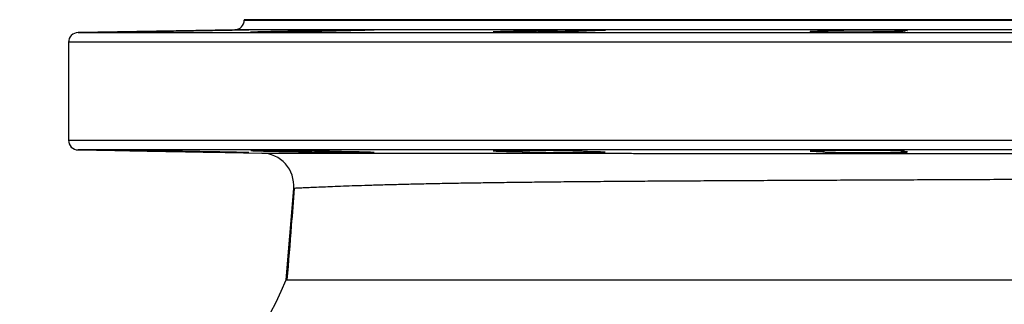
# Model space of a CAD drawing. Header units: millimetres. Extents: x 1566 to 6379, y 1263 to 6912.
# Tile 13 of 18: x 5169 to 5774, y 2678 to 2853. Entities that reach past the tile are written whole.
import ezdxf

# ---------------------------------------------------------------- set-up
doc = ezdxf.new("R2010")
doc.units = ezdxf.units.MM
doc.header["$LTSCALE"] = 2

msp = doc.modelspace()

# ---------------------------------------------------------------- linework, layer by layer
at = {"color": 7, "linetype": 'Continuous', "lineweight": 25}
for p, q in [((5307.28, 2852.7), (5307.28, 2852.48)), ((5789.28, 2852.7), (5307.28, 2852.7)), ((5301.38, 2846.48), (5205.17, 2844.8)), ((5339.91, 2845.84), (5339.91, 2845.28)), ((5477.83, 2845.84), (5477.83, 2845.07)), ((5663.16, 2845.84), (5663.16, 2845.15)), ((5710.86, 2845.47), (5710.86, 2845.84)), ((5199.28, 2838.8), (5199.28, 2778.6)), ((5205.17, 2772.6), (5318.06, 2770.63)), ((5339.91, 2772.12), (5339.91, 2771.56)), ((5477.83, 2772.32), (5477.83, 2771.56)), ((5663.16, 2772.25), (5663.16, 2771.56)), ((5710.86, 2771.56), (5710.86, 2771.93)), ((5332.94, 2692.7), (5337.65, 2748.96))]:
    msp.add_line(p, q, dxfattribs=at)
at = {"color": 8, "linetype": 'Continuous', "lineweight": 25}
for p, q in [((5307.28, 2852.48), (5789.28, 2852.48)), ((5205.17, 2844.8), (6373.38, 2844.8)), ((5789.28, 2846.48), (5301.38, 2846.48)), ((6379.28, 2838.8), (5199.28, 2838.8)), ((5199.28, 2778.6), (6379.28, 2778.6)), ((5789.28, 2772.6), (5205.17, 2772.6))]:
    msp.add_line(p, q, dxfattribs=at)
at = {"color": 7, "linetype": 'Continuous', "lineweight": 25, "flags": 128}
msp.add_lwpolyline([(5712.83, 2771.74), (5712.86, 2771.78), (5712.12, 2771.86), (5710.57, 2771.94), (5708.27, 2772.02), (5704.44, 2772.12), (5700.71, 2772.18), (5696.5, 2772.24), (5691.93, 2772.28), (5687.14, 2772.31), (5682.26, 2772.33), (5677.42, 2772.33), (5672.77, 2772.32), (5668.43, 2772.3), (5664.54, 2772.26), (5661.19, 2772.22), (5658.5, 2772.16), (5656.52, 2772.09), (5655.32, 2772.02), (5654.93, 2771.94), (5655.37, 2771.85), (5656.61, 2771.77), (5658.64, 2771.68), (5661.37, 2771.6), (5663.16, 2771.56), (5663.16, 2771.56)], dxfattribs=at)
at = {"color": 7, "linetype": 'Continuous', "lineweight": 25}
for centre, radius, start, end in [((5301.28, 2852.48), 6, 271, 0), ((5205.28, 2838.8), 6, 91, 180), ((5205.28, 2778.6), 6, 180, 269), ((5317.71, 2750.63), 20, 355.2177, 89), ((5049.28, 2812.7), 308, 292.93026, 337.07009)]:
    msp.add_arc(centre, radius, start, end, dxfattribs=at)
for points, knots in [([(5279.89, 2845.84), (5278.02, 2845.8), (5275.95, 2845.76), (5272.53, 2845.69), (5271.34, 2845.67), (5268.92, 2845.62), (5267.69, 2845.6), (5265.18, 2845.56), (5263.9, 2845.53), (5261.29, 2845.49), (5260, 2845.47), (5257.42, 2845.42), (5256.13, 2845.4), (5253.57, 2845.36), (5252.29, 2845.34), (5248.57, 2845.28), (5246.22, 2845.25), (5241.82, 2845.18), (5239.85, 2845.16), (5237.24, 2845.12), (5236.43, 2845.11), (5234.96, 2845.1), (5234.31, 2845.09), (5233.15, 2845.08), (5232.65, 2845.07), (5231.8, 2845.07), (5231.46, 2845.07), (5230.96, 2845.07), (5230.79, 2845.07), (5230.63, 2845.07), (5230.63, 2845.08), (5230.92, 2845.09), (5231.44, 2845.11), (5233.19, 2845.16), (5234.38, 2845.18), (5236.6, 2845.23), (5237.43, 2845.25), (5239.18, 2845.28), (5240.12, 2845.3), (5242.11, 2845.34), (5243.16, 2845.36), (5245.38, 2845.4), (5246.52, 2845.42), (5248.88, 2845.47), (5250.09, 2845.49), (5252.57, 2845.53), (5253.85, 2845.56), (5257.7, 2845.62), (5260.29, 2845.67), (5264.18, 2845.73), (5265.47, 2845.76), (5267.97, 2845.8), (5269.2, 2845.82), (5270.41, 2845.84)], [0, 0, 0, 0, 0.0625, 0.0625, 0.09375, 0.09375, 0.125, 0.125, 0.15625, 0.15625, 0.1875, 0.1875, 0.21875, 0.21875, 0.25, 0.25, 0.3125, 0.3125, 0.375, 0.375, 0.40625, 0.40625, 0.4375, 0.4375, 0.46875, 0.46875, 0.5, 0.5, 0.53125, 0.53125, 0.5625, 0.5625, 0.625, 0.625, 0.6875, 0.6875, 0.71875, 0.71875, 0.75, 0.75, 0.78125, 0.78125, 0.8125, 0.8125, 0.84375, 0.84375, 0.875, 0.875, 0.9375, 0.9375, 0.96875, 0.96875, 1, 1, 1, 1]), ([(5270.41, 2845.84), (5272.2, 2845.87), (5274.09, 2845.91), (5277.07, 2845.96), (5278.09, 2845.98), (5280.15, 2846.02), (5281.19, 2846.03), (5283.27, 2846.07), (5284.31, 2846.09), (5286.4, 2846.12), (5287.45, 2846.14), (5290.56, 2846.19), (5292.56, 2846.23), (5295.44, 2846.27), (5296.39, 2846.29), (5298.2, 2846.32), (5299.06, 2846.33), (5300.72, 2846.36), (5301.52, 2846.37), (5302.65, 2846.38), (5303.02, 2846.39), (5303.73, 2846.4), (5304.07, 2846.4), (5305.71, 2846.43), (5306.82, 2846.44), (5308.61, 2846.46), (5309.26, 2846.46), (5309.87, 2846.46), (5310.02, 2846.46), (5310.18, 2846.46), (5310.19, 2846.45), (5310.1, 2846.44), (5309.99, 2846.44), (5309.65, 2846.42), (5309.41, 2846.42), (5308.52, 2846.39), (5307.69, 2846.37), (5306.11, 2846.33), (5305.52, 2846.32), (5304.25, 2846.29), (5303.57, 2846.27), (5302.1, 2846.24), (5301.32, 2846.23), (5299.7, 2846.19), (5298.85, 2846.18), (5297.08, 2846.14), (5296.15, 2846.12), (5294.24, 2846.09), (5293.27, 2846.07), (5291.29, 2846.03), (5290.28, 2846.02), (5288.75, 2845.99), (5288.23, 2845.98), (5287.19, 2845.96), (5286.66, 2845.95), (5284.04, 2845.91), (5281.96, 2845.87), (5279.89, 2845.84)], [0, 0, 0, 0, 0.0625, 0.0625, 0.09375, 0.09375, 0.125, 0.125, 0.15625, 0.15625, 0.1875, 0.1875, 0.25, 0.25, 0.28125, 0.28125, 0.3125, 0.3125, 0.34375, 0.34375, 0.359375, 0.359375, 0.375, 0.375, 0.4375, 0.4375, 0.5, 0.5, 0.53125, 0.53125, 0.5625, 0.5625, 0.59375, 0.59375, 0.625, 0.625, 0.6875, 0.6875, 0.71875, 0.71875, 0.75, 0.75, 0.78125, 0.78125, 0.8125, 0.8125, 0.84375, 0.84375, 0.875, 0.875, 0.90625, 0.90625, 0.921875, 0.921875, 0.9375, 0.9375, 1, 1, 1, 1]), ([(5366.93, 2845.84), (5366.42, 2845.82), (5365.83, 2845.8), (5364.83, 2845.77), (5364.47, 2845.76), (5363.73, 2845.73), (5362.95, 2845.71), (5362.1, 2845.69), (5361.22, 2845.67), (5360.76, 2845.66), (5359.35, 2845.62), (5358.35, 2845.6), (5356.26, 2845.56), (5355.17, 2845.53), (5353.45, 2845.5), (5352.86, 2845.49), (5351.67, 2845.47), (5351.07, 2845.45), (5349.26, 2845.42), (5348.02, 2845.4), (5346.13, 2845.37), (5345.49, 2845.36), (5344.21, 2845.34), (5343.56, 2845.33), (5340.31, 2845.28), (5337.73, 2845.25), (5334.53, 2845.21), (5333.89, 2845.2), (5332.62, 2845.18), (5332, 2845.18), (5330.15, 2845.16), (5328.95, 2845.14), (5327.2, 2845.13), (5326.63, 2845.12), (5325.49, 2845.11), (5324.93, 2845.11), (5323.3, 2845.1), (5322.26, 2845.09), (5320.31, 2845.08), (5319.39, 2845.07), (5317.68, 2845.07), (5316.87, 2845.07), (5315.44, 2845.07), (5314.79, 2845.07), (5313.66, 2845.07), (5313.17, 2845.08), (5311.93, 2845.09), (5311.46, 2845.11), (5311.26, 2845.14), (5311.28, 2845.16), (5311.49, 2845.18), (5311.68, 2845.2), (5312.24, 2845.23), (5312.6, 2845.25), (5313.5, 2845.28), (5314.03, 2845.3), (5315.23, 2845.34), (5315.91, 2845.36), (5317.41, 2845.4), (5318.25, 2845.42), (5320.91, 2845.49), (5322.91, 2845.53), (5327.38, 2845.62), (5329.74, 2845.67), (5333.48, 2845.73), (5334.77, 2845.76), (5337.33, 2845.8), (5338.62, 2845.82), (5339.91, 2845.84)], [0, 0, 0, 0, 0.03125, 0.03125, 0.046875, 0.046875, 0.0625, 0.078125, 0.078125, 0.09375, 0.09375, 0.125, 0.125, 0.15625, 0.15625, 0.171875, 0.171875, 0.1875, 0.1875, 0.21875, 0.21875, 0.234375, 0.234375, 0.25, 0.25, 0.3125, 0.3125, 0.328125, 0.328125, 0.34375, 0.34375, 0.375, 0.375, 0.390625, 0.390625, 0.40625, 0.40625, 0.4375, 0.4375, 0.46875, 0.46875, 0.5, 0.5, 0.53125, 0.53125, 0.5625, 0.5625, 0.625, 0.625, 0.65625, 0.65625, 0.6875, 0.6875, 0.71875, 0.71875, 0.75, 0.75, 0.78125, 0.78125, 0.8125, 0.8125, 0.875, 0.875, 0.9375, 0.9375, 0.96875, 0.96875, 1, 1, 1, 1]), ([(5339.91, 2845.84), (5340.52, 2845.85), (5341.19, 2845.87), (5342.6, 2845.91), (5343.35, 2845.92), (5344.93, 2845.96), (5345.76, 2845.98), (5347.51, 2846.02), (5348.43, 2846.03), (5351.23, 2846.09), (5353.19, 2846.12), (5356.27, 2846.18), (5357.31, 2846.19), (5359.38, 2846.23), (5360.42, 2846.24), (5362.51, 2846.27), (5363.56, 2846.29), (5365.65, 2846.32), (5366.67, 2846.33), (5368.69, 2846.36), (5369.68, 2846.37), (5371.62, 2846.39), (5372.58, 2846.4), (5375.35, 2846.43), (5377.05, 2846.44), (5379.37, 2846.45), (5380.11, 2846.46), (5381.47, 2846.46), (5382.1, 2846.46), (5383.26, 2846.46), (5383.79, 2846.46), (5384.5, 2846.46), (5384.73, 2846.46), (5385.14, 2846.45), (5385.34, 2846.45), (5386.23, 2846.44), (5386.7, 2846.43), (5387.03, 2846.4), (5387.08, 2846.39), (5387.05, 2846.37), (5386.97, 2846.36), (5386.69, 2846.33), (5386.49, 2846.32), (5385.96, 2846.29), (5385.63, 2846.27), (5384.86, 2846.24), (5384.42, 2846.23), (5383.43, 2846.19), (5382.87, 2846.18), (5381.65, 2846.14), (5380.99, 2846.12), (5379.57, 2846.09), (5378.81, 2846.07), (5376.43, 2846.02), (5374.7, 2845.98), (5371.88, 2845.92), (5370.91, 2845.91), (5368.95, 2845.87), (5367.95, 2845.85), (5366.93, 2845.84)], [0, 0, 0, 0, 0.03125, 0.03125, 0.0625, 0.0625, 0.09375, 0.09375, 0.125, 0.125, 0.1875, 0.1875, 0.21875, 0.21875, 0.25, 0.25, 0.28125, 0.28125, 0.3125, 0.3125, 0.34375, 0.34375, 0.375, 0.375, 0.4375, 0.4375, 0.46875, 0.46875, 0.5, 0.5, 0.53125, 0.53125, 0.546875, 0.546875, 0.5625, 0.5625, 0.625, 0.625, 0.65625, 0.65625, 0.6875, 0.6875, 0.71875, 0.71875, 0.75, 0.75, 0.78125, 0.78125, 0.8125, 0.8125, 0.84375, 0.84375, 0.875, 0.875, 0.9375, 0.9375, 0.96875, 0.96875, 1, 1, 1, 1]), ([(5518.27, 2845.84), (5518.25, 2845.82), (5518.15, 2845.8), (5517.86, 2845.77), (5517.75, 2845.76), (5517.47, 2845.73), (5517.31, 2845.72), (5516.41, 2845.67), (5515.37, 2845.62), (5513.67, 2845.57), (5513.31, 2845.56), (5512.55, 2845.53), (5511.76, 2845.51), (5510.91, 2845.49), (5510.01, 2845.47), (5509.55, 2845.45), (5507.17, 2845.4), (5505.07, 2845.36), (5502.19, 2845.31), (5501.6, 2845.3), (5500.4, 2845.28), (5499.8, 2845.27), (5497.98, 2845.25), (5496.74, 2845.23), (5494.85, 2845.21), (5494.21, 2845.2), (5492.92, 2845.18), (5492.27, 2845.18), (5490.32, 2845.16), (5489.03, 2845.14), (5486.45, 2845.12), (5485.16, 2845.11), (5483.25, 2845.1), (5482.6, 2845.1), (5481.34, 2845.09), (5480.72, 2845.09), (5478.88, 2845.08), (5477.68, 2845.07), (5475.94, 2845.07), (5475.37, 2845.07), (5474.24, 2845.07), (5473.68, 2845.07), (5470.97, 2845.07), (5469.04, 2845.07), (5466.91, 2845.09), (5466.5, 2845.09), (5465.72, 2845.1), (5465.34, 2845.1), (5464.28, 2845.11), (5463.65, 2845.12), (5462.81, 2845.14), (5462.55, 2845.14), (5462.07, 2845.16), (5461.85, 2845.16), (5461.26, 2845.18), (5460.94, 2845.2), (5460.49, 2845.23), (5460.35, 2845.25), (5460.27, 2845.27), (5460.26, 2845.28), (5460.29, 2845.3), (5460.33, 2845.31), (5460.51, 2845.34), (5460.72, 2845.36), (5461.15, 2845.39), (5461.32, 2845.4), (5461.69, 2845.42), (5461.9, 2845.43), (5463.05, 2845.49), (5464.28, 2845.53), (5466.19, 2845.59), (5466.59, 2845.6), (5467.43, 2845.62), (5467.86, 2845.63), (5469.2, 2845.67), (5470.16, 2845.69), (5471.67, 2845.72), (5472.19, 2845.73), (5473.26, 2845.76), (5473.81, 2845.77), (5475.49, 2845.8), (5476.64, 2845.82), (5477.83, 2845.84)], [0, 0, 0, 0, 0.03125, 0.03125, 0.046875, 0.046875, 0.0625, 0.0625, 0.125, 0.125, 0.140625, 0.140625, 0.15625, 0.171875, 0.171875, 0.1875, 0.1875, 0.25, 0.25, 0.265625, 0.265625, 0.28125, 0.28125, 0.3125, 0.3125, 0.328125, 0.328125, 0.34375, 0.34375, 0.375, 0.375, 0.40625, 0.40625, 0.421875, 0.421875, 0.4375, 0.4375, 0.46875, 0.46875, 0.484375, 0.484375, 0.5, 0.5, 0.5625, 0.5625, 0.578125, 0.578125, 0.59375, 0.59375, 0.625, 0.625, 0.640625, 0.640625, 0.65625, 0.65625, 0.6875, 0.6875, 0.71875, 0.71875, 0.734375, 0.734375, 0.75, 0.75, 0.78125, 0.78125, 0.796875, 0.796875, 0.8125, 0.8125, 0.875, 0.875, 0.890625, 0.890625, 0.90625, 0.90625, 0.9375, 0.9375, 0.953125, 0.953125, 0.96875, 0.96875, 1, 1, 1, 1]), ([(5477.83, 2845.84), (5478.06, 2845.85), (5478.36, 2845.87), (5479.08, 2845.91), (5479.5, 2845.92), (5480.44, 2845.96), (5480.97, 2845.98), (5481.84, 2846.01), (5482.14, 2846.02), (5482.78, 2846.03), (5483.11, 2846.04), (5484.82, 2846.09), (5486.36, 2846.12), (5488.92, 2846.18), (5489.82, 2846.19), (5491.66, 2846.23), (5492.61, 2846.24), (5494.54, 2846.27), (5495.54, 2846.29), (5497.57, 2846.32), (5498.61, 2846.33), (5501.72, 2846.37), (5503.8, 2846.39), (5506.94, 2846.42), (5507.98, 2846.42), (5510.02, 2846.44), (5511.01, 2846.44), (5512.98, 2846.45), (5513.94, 2846.46), (5515.83, 2846.46), (5516.73, 2846.46), (5518.46, 2846.46), (5519.29, 2846.46), (5520.48, 2846.46), (5520.87, 2846.46), (5521.63, 2846.45), (5521.99, 2846.45), (5523.77, 2846.44), (5524.98, 2846.43), (5526.48, 2846.4), (5526.93, 2846.39), (5527.71, 2846.37), (5528.03, 2846.36), (5528.56, 2846.33), (5528.77, 2846.32), (5529.06, 2846.29), (5529.14, 2846.27), (5529.19, 2846.23), (5528.97, 2846.19), (5528.27, 2846.14), (5527.97, 2846.12), (5527.26, 2846.09), (5526.85, 2846.07), (5525.91, 2846.03), (5525.38, 2846.02), (5524.22, 2845.98), (5523.58, 2845.96), (5522.21, 2845.92), (5521.47, 2845.91), (5519.93, 2845.87), (5519.11, 2845.85), (5518.27, 2845.84)], [0, 0, 0, 0, 0.03125, 0.03125, 0.0625, 0.0625, 0.09375, 0.09375, 0.109375, 0.109375, 0.125, 0.125, 0.1875, 0.1875, 0.21875, 0.21875, 0.25, 0.25, 0.28125, 0.28125, 0.3125, 0.3125, 0.375, 0.375, 0.40625, 0.40625, 0.4375, 0.4375, 0.46875, 0.46875, 0.5, 0.5, 0.53125, 0.53125, 0.546875, 0.546875, 0.5625, 0.5625, 0.625, 0.625, 0.65625, 0.65625, 0.6875, 0.6875, 0.71875, 0.71875, 0.75, 0.75, 0.8125, 0.8125, 0.84375, 0.84375, 0.875, 0.875, 0.90625, 0.90625, 0.9375, 0.9375, 0.96875, 0.96875, 1, 1, 1, 1]), ([(5710.86, 2845.84), (5711.82, 2845.8), (5712.45, 2845.76), (5712.89, 2845.69), (5712.95, 2845.67), (5712.89, 2845.62), (5712.78, 2845.6), (5712.37, 2845.56), (5712.08, 2845.53), (5711.34, 2845.49), (5710.88, 2845.47), (5709.82, 2845.42), (5709.21, 2845.4), (5707.83, 2845.36), (5707.06, 2845.34), (5705.81, 2845.31), (5705.38, 2845.3), (5704.48, 2845.28), (5704.01, 2845.27), (5702.57, 2845.25), (5701.56, 2845.23), (5699.44, 2845.2), (5698.33, 2845.18), (5696.59, 2845.16), (5696, 2845.16), (5694.8, 2845.14), (5694.2, 2845.14), (5692.37, 2845.12), (5691.13, 2845.11), (5689.23, 2845.1), (5688.59, 2845.1), (5687.3, 2845.09), (5686.65, 2845.09), (5683.4, 2845.07), (5680.82, 2845.07), (5677.63, 2845.07), (5676.99, 2845.07), (5675.73, 2845.07), (5675.11, 2845.07), (5673.28, 2845.07), (5672.09, 2845.08), (5670.35, 2845.09), (5669.78, 2845.09), (5668.66, 2845.1), (5668.11, 2845.1), (5666.49, 2845.11), (5664.46, 2845.13), (5662.66, 2845.16), (5661.39, 2845.18), (5660.99, 2845.18), (5660.21, 2845.2), (5659.84, 2845.21), (5658.8, 2845.23), (5658.18, 2845.25), (5657.36, 2845.27), (5657.11, 2845.28), (5656.64, 2845.3), (5656.42, 2845.31), (5655.46, 2845.36), (5655.03, 2845.4), (5654.92, 2845.46), (5654.92, 2845.47), (5654.97, 2845.49), (5655.01, 2845.5), (5655.21, 2845.53), (5655.43, 2845.56), (5655.88, 2845.59), (5656.05, 2845.6), (5656.44, 2845.62), (5656.66, 2845.63), (5657.36, 2845.67), (5657.91, 2845.69), (5659.16, 2845.73), (5659.86, 2845.76), (5661.02, 2845.79), (5661.43, 2845.8), (5662.27, 2845.82), (5662.71, 2845.83), (5663.16, 2845.84)], [0, 0, 0, 0, 0.0625, 0.0625, 0.09375, 0.09375, 0.125, 0.125, 0.15625, 0.15625, 0.1875, 0.1875, 0.21875, 0.21875, 0.25, 0.25, 0.265625, 0.265625, 0.28125, 0.28125, 0.3125, 0.3125, 0.34375, 0.34375, 0.359375, 0.359375, 0.375, 0.375, 0.40625, 0.40625, 0.421875, 0.421875, 0.4375, 0.4375, 0.5, 0.5, 0.515625, 0.515625, 0.53125, 0.53125, 0.5625, 0.5625, 0.578125, 0.578125, 0.59375, 0.59375, 0.625, 0.65625, 0.65625, 0.671875, 0.671875, 0.6875, 0.6875, 0.71875, 0.71875, 0.734375, 0.734375, 0.75, 0.75, 0.8125, 0.8125, 0.828125, 0.828125, 0.84375, 0.84375, 0.875, 0.875, 0.890625, 0.890625, 0.90625, 0.90625, 0.9375, 0.9375, 0.96875, 0.96875, 0.984375, 0.984375, 1, 1, 1, 1]), ([(5663.16, 2845.84), (5662.99, 2845.85), (5662.88, 2845.87), (5662.78, 2845.91), (5662.8, 2845.92), (5663.04, 2845.98), (5663.45, 2846.02), (5664.43, 2846.07), (5664.83, 2846.09), (5665.71, 2846.12), (5666.21, 2846.14), (5667.32, 2846.18), (5667.93, 2846.19), (5669.25, 2846.23), (5669.96, 2846.24), (5671.46, 2846.27), (5672.25, 2846.29), (5673.91, 2846.32), (5674.79, 2846.33), (5677.52, 2846.37), (5679.44, 2846.39), (5682.45, 2846.42), (5683.48, 2846.42), (5685.55, 2846.44), (5687.63, 2846.45), (5689.72, 2846.46), (5691.81, 2846.46), (5692.86, 2846.46), (5695.94, 2846.46), (5697.92, 2846.46), (5700.78, 2846.44), (5701.71, 2846.44), (5703.48, 2846.42), (5704.33, 2846.42), (5705.95, 2846.4), (5706.73, 2846.39), (5708.2, 2846.37), (5708.88, 2846.36), (5710.14, 2846.33), (5710.72, 2846.32), (5711.51, 2846.3), (5711.76, 2846.29), (5712.24, 2846.27), (5712.46, 2846.27), (5713.51, 2846.23), (5714.1, 2846.19), (5714.62, 2846.14), (5714.73, 2846.12), (5714.83, 2846.09), (5714.81, 2846.07), (5714.65, 2846.03), (5714.51, 2846.02), (5714.11, 2845.98), (5713.84, 2845.96), (5712.86, 2845.91), (5711.98, 2845.87), (5710.86, 2845.84)], [0, 0, 0, 0, 0.03125, 0.03125, 0.0625, 0.0625, 0.125, 0.125, 0.15625, 0.15625, 0.1875, 0.1875, 0.21875, 0.21875, 0.25, 0.25, 0.28125, 0.28125, 0.3125, 0.3125, 0.375, 0.375, 0.40625, 0.40625, 0.4375, 0.46875, 0.46875, 0.5, 0.5, 0.5625, 0.5625, 0.59375, 0.59375, 0.625, 0.625, 0.65625, 0.65625, 0.6875, 0.6875, 0.71875, 0.71875, 0.734375, 0.734375, 0.75, 0.75, 0.8125, 0.8125, 0.84375, 0.84375, 0.875, 0.875, 0.90625, 0.90625, 0.9375, 0.9375, 1, 1, 1, 1]), ([(5279.89, 2771.56), (5278.02, 2771.6), (5275.95, 2771.64), (5272.53, 2771.71), (5271.34, 2771.73), (5268.92, 2771.77), (5267.69, 2771.8), (5265.18, 2771.84), (5263.9, 2771.87), (5261.29, 2771.91), (5260, 2771.93), (5257.42, 2771.98), (5256.13, 2772), (5253.57, 2772.04), (5252.29, 2772.06), (5248.57, 2772.12), (5246.22, 2772.15), (5241.82, 2772.22), (5239.85, 2772.24), (5237.24, 2772.28), (5236.43, 2772.29), (5234.96, 2772.3), (5234.31, 2772.31), (5233.15, 2772.32), (5232.65, 2772.33), (5231.8, 2772.33), (5231.46, 2772.33), (5230.96, 2772.33), (5230.79, 2772.33), (5230.63, 2772.33), (5230.63, 2772.32), (5230.92, 2772.3), (5231.44, 2772.29), (5233.19, 2772.24), (5234.38, 2772.22), (5236.6, 2772.17), (5237.43, 2772.15), (5239.18, 2772.12), (5240.12, 2772.1), (5242.11, 2772.06), (5243.16, 2772.04), (5245.38, 2772), (5246.52, 2771.98), (5248.88, 2771.93), (5250.09, 2771.91), (5252.57, 2771.87), (5253.85, 2771.84), (5257.7, 2771.77), (5260.29, 2771.73), (5264.18, 2771.66), (5265.47, 2771.64), (5267.97, 2771.6), (5269.2, 2771.58), (5270.41, 2771.56)], [0, 0, 0, 0, 0.0625, 0.0625, 0.09375, 0.09375, 0.125, 0.125, 0.15625, 0.15625, 0.1875, 0.1875, 0.21875, 0.21875, 0.25, 0.25, 0.3125, 0.3125, 0.375, 0.375, 0.40625, 0.40625, 0.4375, 0.4375, 0.46875, 0.46875, 0.5, 0.5, 0.53125, 0.53125, 0.5625, 0.5625, 0.625, 0.625, 0.6875, 0.6875, 0.71875, 0.71875, 0.75, 0.75, 0.78125, 0.78125, 0.8125, 0.8125, 0.84375, 0.84375, 0.875, 0.875, 0.9375, 0.9375, 0.96875, 0.96875, 1, 1, 1, 1]), ([(5270.41, 2771.56), (5271.35, 2771.54), (5272.32, 2771.52), (5274.31, 2771.49), (5275.34, 2771.47), (5276.91, 2771.44), (5277.44, 2771.43), (5278.51, 2771.41), (5279.06, 2771.4), (5280.69, 2771.37), (5281.78, 2771.35), (5283.97, 2771.32), (5285.07, 2771.3), (5287.27, 2771.26), (5288.37, 2771.24), (5291.6, 2771.19), (5293.68, 2771.15), (5297.66, 2771.09), (5299.49, 2771.06), (5301.57, 2771.03), (5301.98, 2771.02), (5302.77, 2771.01), (5303.15, 2771.01), (5304.26, 2770.99), (5305.62, 2770.97), (5306.75, 2770.96), (5307.77, 2770.95), (5308.22, 2770.94), (5309.35, 2770.94), (5309.84, 2770.93), (5310.05, 2770.94)], [0, 0, 0, 0, 0.0625, 0.0625, 0.125, 0.125, 0.15625, 0.15625, 0.1875, 0.1875, 0.25, 0.25, 0.3125, 0.3125, 0.375, 0.375, 0.5, 0.5, 0.625, 0.625, 0.65625, 0.65625, 0.6875, 0.6875, 0.75, 0.8125, 0.8125, 0.875, 0.875, 1, 1, 1, 1]), ([(5310.08, 2770.95), (5310.1, 2770.95), (5310.17, 2770.96), (5309.52, 2770.98), (5308.14, 2771.02), (5305.88, 2771.07), (5302.86, 2771.14), (5299.21, 2771.22), (5295.41, 2771.29), (5291.29, 2771.37), (5286.08, 2771.46), (5282.26, 2771.52), (5279.89, 2771.56)], [0, 0, 0, 0, 0.04155, 0.138723, 0.235898, 0.333074, 0.454265, 0.551478, 0.648692, 0.745905, 0.843118, 1, 1, 1, 1]), ([(5366.93, 2771.56), (5366.42, 2771.58), (5365.83, 2771.6), (5364.83, 2771.63), (5364.47, 2771.64), (5363.73, 2771.66), (5362.95, 2771.69), (5362.1, 2771.71), (5361.22, 2771.73), (5360.76, 2771.74), (5359.35, 2771.78), (5358.35, 2771.8), (5356.26, 2771.84), (5355.17, 2771.87), (5353.45, 2771.9), (5352.86, 2771.91), (5351.67, 2771.93), (5351.07, 2771.94), (5349.26, 2771.98), (5348.02, 2772), (5346.13, 2772.03), (5345.49, 2772.04), (5344.21, 2772.06), (5343.56, 2772.07), (5340.31, 2772.12), (5337.73, 2772.15), (5334.53, 2772.19), (5333.89, 2772.2), (5332.62, 2772.21), (5332, 2772.22), (5330.15, 2772.24), (5328.95, 2772.25), (5327.2, 2772.27), (5326.63, 2772.28), (5325.49, 2772.29), (5324.93, 2772.29), (5323.3, 2772.3), (5322.26, 2772.31), (5320.31, 2772.32), (5319.39, 2772.33), (5317.68, 2772.33), (5316.87, 2772.33), (5315.44, 2772.33), (5314.79, 2772.33), (5313.66, 2772.33), (5313.17, 2772.32), (5311.93, 2772.3), (5311.46, 2772.29), (5311.26, 2772.25), (5311.28, 2772.24), (5311.49, 2772.21), (5311.68, 2772.2), (5312.24, 2772.17), (5312.6, 2772.15), (5313.5, 2772.12), (5314.03, 2772.1), (5315.23, 2772.06), (5315.91, 2772.04), (5317.41, 2772), (5318.25, 2771.98), (5320.91, 2771.91), (5322.91, 2771.87), (5327.38, 2771.77), (5329.74, 2771.73), (5333.48, 2771.66), (5334.77, 2771.64), (5337.33, 2771.6), (5338.62, 2771.58), (5339.91, 2771.56)], [0, 0, 0, 0, 0.03125, 0.03125, 0.046875, 0.046875, 0.0625, 0.078125, 0.078125, 0.09375, 0.09375, 0.125, 0.125, 0.15625, 0.15625, 0.171875, 0.171875, 0.1875, 0.1875, 0.21875, 0.21875, 0.234375, 0.234375, 0.25, 0.25, 0.3125, 0.3125, 0.328125, 0.328125, 0.34375, 0.34375, 0.375, 0.375, 0.390625, 0.390625, 0.40625, 0.40625, 0.4375, 0.4375, 0.46875, 0.46875, 0.5, 0.5, 0.53125, 0.53125, 0.5625, 0.5625, 0.625, 0.625, 0.65625, 0.65625, 0.6875, 0.6875, 0.71875, 0.71875, 0.75, 0.75, 0.78125, 0.78125, 0.8125, 0.8125, 0.875, 0.875, 0.9375, 0.9375, 0.96875, 0.96875, 1, 1, 1, 1]), ([(5339.91, 2771.56), (5340.67, 2771.54), (5341.53, 2771.52), (5343.36, 2771.47), (5344.34, 2771.45), (5345.91, 2771.42), (5346.45, 2771.41), (5347.56, 2771.38), (5348.13, 2771.37), (5349.87, 2771.34), (5351.06, 2771.31), (5352.91, 2771.28), (5353.53, 2771.27), (5354.8, 2771.25), (5355.45, 2771.24), (5357.39, 2771.2), (5358.69, 2771.18), (5361.31, 2771.14), (5362.62, 2771.12), (5364.59, 2771.1), (5365.25, 2771.09), (5366.54, 2771.07), (5367.18, 2771.06), (5369.07, 2771.04), (5370.31, 2771.02), (5372.11, 2771), (5372.71, 2771), (5373.88, 2770.99), (5374.45, 2770.98), (5376.11, 2770.97), (5377.15, 2770.96), (5379.13, 2770.95), (5380.07, 2770.94), (5381.77, 2770.94), (5382.53, 2770.94), (5383.56, 2770.94), (5383.88, 2770.94), (5384.49, 2770.94), (5384.77, 2770.94), (5386.05, 2770.95), (5386.69, 2770.97), (5386.95, 2770.99)], [0, 0, 0, 0, 0.0625, 0.0625, 0.125, 0.125, 0.15625, 0.15625, 0.1875, 0.1875, 0.25, 0.25, 0.28125, 0.28125, 0.3125, 0.3125, 0.375, 0.375, 0.4375, 0.4375, 0.46875, 0.46875, 0.5, 0.5, 0.5625, 0.5625, 0.59375, 0.59375, 0.625, 0.625, 0.6875, 0.6875, 0.75, 0.75, 0.8125, 0.8125, 0.84375, 0.84375, 0.875, 0.875, 1, 1, 1, 1]), ([(5386.98, 2771.02), (5387, 2771.02), (5387.07, 2771.04), (5386.41, 2771.09), (5385.03, 2771.15), (5382.77, 2771.23), (5379.76, 2771.31), (5376.1, 2771.39), (5371.95, 2771.47), (5368.74, 2771.53), (5366.93, 2771.56)], [0, 0, 0, 0, 0.053887, 0.179448, 0.305026, 0.430605, 0.587264, 0.712876, 0.838488, 1, 1, 1, 1]), ([(5518.27, 2771.56), (5518.25, 2771.58), (5518.15, 2771.6), (5517.86, 2771.63), (5517.75, 2771.64), (5517.47, 2771.66), (5517.31, 2771.67), (5516.41, 2771.73), (5515.37, 2771.77), (5513.67, 2771.83), (5513.31, 2771.84), (5512.55, 2771.87), (5511.76, 2771.89), (5510.91, 2771.91), (5510.01, 2771.93), (5509.55, 2771.94), (5507.17, 2772), (5505.07, 2772.04), (5502.19, 2772.09), (5501.6, 2772.1), (5500.4, 2772.12), (5499.8, 2772.13), (5497.98, 2772.15), (5496.74, 2772.17), (5494.85, 2772.19), (5494.21, 2772.2), (5492.92, 2772.21), (5492.27, 2772.22), (5490.32, 2772.24), (5489.03, 2772.25), (5486.45, 2772.28), (5485.16, 2772.29), (5483.25, 2772.3), (5482.6, 2772.3), (5481.34, 2772.31), (5480.72, 2772.31), (5478.88, 2772.32), (5477.68, 2772.33), (5475.94, 2772.33), (5475.37, 2772.33), (5474.24, 2772.33), (5473.68, 2772.33), (5470.97, 2772.33), (5469.04, 2772.33), (5466.91, 2772.31), (5466.5, 2772.31), (5465.72, 2772.3), (5465.34, 2772.3), (5464.28, 2772.29), (5463.65, 2772.28), (5462.81, 2772.26), (5462.55, 2772.25), (5462.07, 2772.24), (5461.85, 2772.23), (5461.26, 2772.21), (5460.94, 2772.2), (5460.49, 2772.17), (5460.35, 2772.15), (5460.27, 2772.12), (5460.26, 2772.12), (5460.29, 2772.1), (5460.33, 2772.09), (5460.51, 2772.06), (5460.72, 2772.04), (5461.15, 2772.01), (5461.32, 2772), (5461.69, 2771.98), (5461.9, 2771.96), (5463.05, 2771.91), (5464.28, 2771.87), (5466.19, 2771.81), (5466.59, 2771.8), (5467.43, 2771.77), (5467.86, 2771.76), (5469.2, 2771.73), (5470.16, 2771.71), (5471.67, 2771.67), (5472.19, 2771.66), (5473.26, 2771.64), (5473.81, 2771.63), (5475.49, 2771.6), (5476.64, 2771.58), (5477.83, 2771.56)], [0, 0, 0, 0, 0.03125, 0.03125, 0.046875, 0.046875, 0.0625, 0.0625, 0.125, 0.125, 0.140625, 0.140625, 0.15625, 0.171875, 0.171875, 0.1875, 0.1875, 0.25, 0.25, 0.265625, 0.265625, 0.28125, 0.28125, 0.3125, 0.3125, 0.328125, 0.328125, 0.34375, 0.34375, 0.375, 0.375, 0.40625, 0.40625, 0.421875, 0.421875, 0.4375, 0.4375, 0.46875, 0.46875, 0.484375, 0.484375, 0.5, 0.5, 0.5625, 0.5625, 0.578125, 0.578125, 0.59375, 0.59375, 0.625, 0.625, 0.640625, 0.640625, 0.65625, 0.65625, 0.6875, 0.6875, 0.71875, 0.71875, 0.734375, 0.734375, 0.75, 0.75, 0.78125, 0.78125, 0.796875, 0.796875, 0.8125, 0.8125, 0.875, 0.875, 0.890625, 0.890625, 0.90625, 0.90625, 0.9375, 0.9375, 0.953125, 0.953125, 0.96875, 0.96875, 1, 1, 1, 1]), ([(5477.83, 2771.56), (5478, 2771.55), (5478.2, 2771.54), (5478.68, 2771.51), (5478.95, 2771.5), (5479.85, 2771.46), (5480.57, 2771.43), (5481.82, 2771.39), (5482.27, 2771.38), (5483.22, 2771.35), (5483.72, 2771.34), (5485.29, 2771.3), (5486.43, 2771.27), (5488.87, 2771.22), (5490.19, 2771.2), (5492.92, 2771.15), (5494.33, 2771.13), (5496.53, 2771.1), (5497.28, 2771.09), (5498.78, 2771.07), (5499.54, 2771.06), (5501.81, 2771.03), (5503.33, 2771.01), (5505.61, 2770.99), (5506.38, 2770.99), (5507.9, 2770.97), (5508.64, 2770.97), (5510.86, 2770.96), (5512.3, 2770.95), (5514.4, 2770.94), (5515.09, 2770.94), (5516.43, 2770.94), (5517.08, 2770.94), (5518.97, 2770.94), (5520.15, 2770.94), (5521.8, 2770.95), (5522.33, 2770.95), (5523.33, 2770.96), (5523.8, 2770.96), (5525.14, 2770.98), (5525.92, 2770.99), (5526.92, 2771.01), (5527.22, 2771.02), (5527.76, 2771.03), (5527.99, 2771.04), (5528.61, 2771.07), (5528.89, 2771.09), (5529.04, 2771.11)], [0, 0, 0, 0, 0.03125, 0.03125, 0.0625, 0.0625, 0.125, 0.125, 0.15625, 0.15625, 0.1875, 0.1875, 0.25, 0.25, 0.3125, 0.3125, 0.375, 0.375, 0.40625, 0.40625, 0.4375, 0.4375, 0.5, 0.5, 0.53125, 0.53125, 0.5625, 0.5625, 0.625, 0.625, 0.65625, 0.65625, 0.6875, 0.6875, 0.75, 0.75, 0.78125, 0.78125, 0.8125, 0.8125, 0.875, 0.875, 0.90625, 0.90625, 0.9375, 0.9375, 1, 1, 1, 1]), ([(5529.07, 2771.15), (5529.09, 2771.16), (5529.16, 2771.19), (5528.5, 2771.24), (5527.13, 2771.32), (5524.86, 2771.4), (5521.91, 2771.48), (5519.37, 2771.54), (5518.27, 2771.56)], [0, 0, 0, 0, 0.075807, 0.25324, 0.4307, 0.608161, 0.82959, 1, 1, 1, 1]), ([(5663.16, 2771.56), (5663.02, 2771.55), (5662.92, 2771.53), (5662.8, 2771.5), (5662.79, 2771.49), (5662.88, 2771.44), (5663.12, 2771.41), (5663.73, 2771.37), (5663.97, 2771.35), (5664.55, 2771.32), (5664.88, 2771.31), (5665.98, 2771.26), (5666.86, 2771.23), (5668.42, 2771.19), (5668.98, 2771.18), (5670.15, 2771.15), (5671.38, 2771.13), (5672.72, 2771.1), (5674.12, 2771.08), (5674.85, 2771.07), (5677.11, 2771.04), (5678.69, 2771.02), (5681.14, 2770.99), (5681.98, 2770.99), (5683.68, 2770.97), (5684.55, 2770.97), (5687.13, 2770.95), (5688.86, 2770.94), (5691.46, 2770.94), (5692.34, 2770.94), (5694.06, 2770.94), (5694.9, 2770.94), (5696.57, 2770.94), (5697.39, 2770.94), (5699.01, 2770.95), (5699.81, 2770.95), (5702.15, 2770.96), (5703.61, 2770.97), (5705.65, 2771), (5706.3, 2771), (5707.55, 2771.02), (5708.15, 2771.03), (5709.83, 2771.06), (5710.8, 2771.08), (5712.05, 2771.12), (5712.43, 2771.13), (5713.11, 2771.16), (5713.41, 2771.17), (5714.17, 2771.21), (5714.51, 2771.24), (5714.68, 2771.27)], [0, 0, 0, 0, 0.03125, 0.03125, 0.0625, 0.0625, 0.125, 0.125, 0.15625, 0.15625, 0.1875, 0.1875, 0.25, 0.25, 0.28125, 0.28125, 0.3125, 0.34375, 0.34375, 0.375, 0.375, 0.4375, 0.4375, 0.46875, 0.46875, 0.5, 0.5, 0.5625, 0.5625, 0.59375, 0.59375, 0.625, 0.625, 0.65625, 0.65625, 0.6875, 0.6875, 0.75, 0.75, 0.78125, 0.78125, 0.8125, 0.8125, 0.875, 0.875, 0.90625, 0.90625, 0.9375, 0.9375, 1, 1, 1, 1]), ([(5710.86, 2771.56), (5711.36, 2771.58), (5711.77, 2771.6), (5712.41, 2771.65), (5712.65, 2771.67), (5712.78, 2771.69)], [0, 0, 0, 0, 0.5, 0.5, 1, 1, 1, 1]), ([(5714.71, 2771.31), (5714.73, 2771.32), (5714.8, 2771.36), (5713.98, 2771.44), (5712.09, 2771.51), (5710.86, 2771.56)], [0, 0, 0, 0, 0.128024, 0.430856, 1, 1, 1, 1]), ([(5318.06, 2770.63), (5318.06, 2770.63), (5318.9, 2770.62), (5322.11, 2770.62), (5324.48, 2770.62), (5330.73, 2770.61), (5334.61, 2770.6), (5340.38, 2770.6), (5341.58, 2770.6), (5344.08, 2770.59), (5345.37, 2770.59), (5349.36, 2770.59), (5352.19, 2770.59), (5367.15, 2770.58), (5381.69, 2770.57), (5403.04, 2770.56), (5407.47, 2770.56), (5414.36, 2770.56), (5416.7, 2770.55), (5421.43, 2770.55), (5423.83, 2770.55), (5435.98, 2770.55), (5446.2, 2770.55), (5467.63, 2770.54), (5478.84, 2770.54), (5502.25, 2770.53), (5514.45, 2770.53), (5530.35, 2770.53), (5533.56, 2770.53), (5540.02, 2770.53), (5543.26, 2770.53), (5553.05, 2770.52), (5559.66, 2770.52), (5579.69, 2770.52), (5593.34, 2770.52), (5621.22, 2770.51), (5635.46, 2770.51), (5657.26, 2770.51), (5664.6, 2770.51), (5675.73, 2770.51), (5679.46, 2770.51), (5686.91, 2770.51), (5690.65, 2770.51), (5709.32, 2770.5), (5724.31, 2770.5), (5754.39, 2770.5), (5769.48, 2770.5), (5799.76, 2770.49), (5814.96, 2770.49), (5834.02, 2770.49), (5837.82, 2770.49), (5845.41, 2770.48), (5849.19, 2770.48), (5860.49, 2770.48), (5867.97, 2770.48), (5890.27, 2770.48), (5904.93, 2770.48), (5933.87, 2770.47), (5948.14, 2770.47), (5965.73, 2770.47), (5969.24, 2770.47), (5976.22, 2770.46), (5979.7, 2770.46), (5990.09, 2770.46), (5996.91, 2770.46), (6017.04, 2770.46), (6030.03, 2770.46), (6055.17, 2770.45), (6067.33, 2770.45), (6084.92, 2770.45), (6090.68, 2770.45), (6099.16, 2770.45), (6101.96, 2770.45), (6107.51, 2770.44), (6110.26, 2770.44), (6123.8, 2770.44), (6134.03, 2770.44), (6153.29, 2770.44), (6162.33, 2770.44), (6179.22, 2770.44), (6187.08, 2770.44), (6196.14, 2770.44), (6197.92, 2770.44), (6201.39, 2770.44), (6203.09, 2770.44), (6208.04, 2770.44), (6211.16, 2770.44), (6219.98, 2770.44), (6225.15, 2770.44), (6234.1, 2770.44), (6237.87, 2770.44), (6242.44, 2770.44), (6243.79, 2770.44), (6245.53, 2770.44), (6246.06, 2770.44), (6247.03, 2770.44), (6247.47, 2770.45), (6249.43, 2770.45), (6250.22, 2770.45), (6250.22, 2770.45)], [0, 0, 0, 0, 0.03125, 0.03125, 0.0625, 0.0625, 0.09375, 0.09375, 0.101563, 0.101563, 0.109375, 0.109375, 0.125, 0.125, 0.1875, 0.1875, 0.203125, 0.203125, 0.210938, 0.210938, 0.21875, 0.21875, 0.25, 0.25, 0.28125, 0.28125, 0.3125, 0.3125, 0.320313, 0.320313, 0.328125, 0.328125, 0.34375, 0.34375, 0.375, 0.375, 0.40625, 0.40625, 0.421875, 0.421875, 0.429688, 0.429688, 0.4375, 0.4375, 0.46875, 0.46875, 0.5, 0.5, 0.53125, 0.53125, 0.539063, 0.539063, 0.546875, 0.546875, 0.5625, 0.5625, 0.59375, 0.59375, 0.625, 0.625, 0.632813, 0.632813, 0.640625, 0.640625, 0.65625, 0.65625, 0.6875, 0.6875, 0.71875, 0.71875, 0.734375, 0.734375, 0.742188, 0.742188, 0.75, 0.75, 0.78125, 0.78125, 0.8125, 0.8125, 0.84375, 0.84375, 0.851563, 0.851563, 0.859375, 0.859375, 0.875, 0.875, 0.90625, 0.90625, 0.9375, 0.9375, 0.953125, 0.953125, 0.960938, 0.960938, 0.96875, 0.96875, 1, 1, 1, 1]), ([(5337.98, 2748.99), (5337.37, 2741.33), (5335.88, 2722.57), (5334.4, 2703.8), (5333.51, 2692.7)], [0, 0, 0, 0, 0.408358, 1, 1, 1, 1]), ([(5332.94, 2692.7), (5332.94, 2692.7), (5334.56, 2692.7), (5339.34, 2692.7), (5341.32, 2692.7), (5344.89, 2692.7), (5346.18, 2692.7), (5348.95, 2692.7), (5350.44, 2692.7), (5355.18, 2692.7), (5358.69, 2692.7), (5366.4, 2692.7), (5370.6, 2692.7), (5384.19, 2692.7), (5394.57, 2692.7), (5406.29, 2692.7)], [0, 0, 0, 0, 0.25, 0.25, 0.375, 0.375, 0.4375, 0.4375, 0.5, 0.5, 0.625, 0.625, 0.75, 0.75, 1, 1, 1, 1]), ([(5406.29, 2692.7), (5406.8, 2692.7), (5407.81, 2692.7), (5409.35, 2692.7), (5410.89, 2692.7), (5411.94, 2692.7), (5412.46, 2692.7)], [0, 0, 0, 0, 0.250012, 0.500154, 0.750111, 1, 1, 1, 1]), ([(5412.46, 2692.7), (5421.86, 2692.7), (5431.89, 2692.7), (5453.19, 2692.7), (5464.45, 2692.7), (5482.25, 2692.7), (5488.33, 2692.7), (5497.7, 2692.7), (5500.85, 2692.7), (5507.25, 2692.7), (5510.49, 2692.7), (5526.81, 2692.7), (5540.26, 2692.7), (5554.09, 2692.7)], [0, 0, 0, 0, 0.25, 0.25, 0.5, 0.5, 0.625, 0.625, 0.6875, 0.6875, 0.75, 0.75, 1, 1, 1, 1]), ([(5554.09, 2692.7), (5572.54, 2692.7), (5591.68, 2692.7), (5621.42, 2692.7), (5631.5, 2692.7), (5646.91, 2692.7), (5652.07, 2692.7), (5662.41, 2692.7), (5667.59, 2692.7), (5672.79, 2692.7)], [0, 0, 0, 0, 0.5, 0.5, 0.75, 0.75, 0.875, 0.875, 1, 1, 1, 1]), ([(5672.79, 2692.7), (5693.57, 2692.7), (5714.57, 2692.7), (5746.37, 2692.7), (5757.02, 2692.7), (5773.08, 2692.7), (5778.44, 2692.7), (5786.51, 2692.7), (5789.21, 2692.7), (5794.6, 2692.7), (5797.3, 2692.7), (5821.54, 2692.7), (5842.76, 2692.7), (5884.56, 2692.7), (5905.15, 2692.7), (5925.41, 2692.7)], [0, 0, 0, 0, 0.25, 0.25, 0.375, 0.375, 0.4375, 0.4375, 0.46875, 0.46875, 0.5, 0.5, 0.75, 0.75, 1, 1, 1, 1])]:
    msp.add_open_spline(points, degree=3, knots=knots, dxfattribs=at)
at = {"color": 8, "linetype": 'Continuous', "lineweight": 25}
msp.add_open_spline([(6231.2, 2755.42), (6231.13, 2755.42), (6230.98, 2755.42), (6229.79, 2755.45), (6227.89, 2755.48), (6225.21, 2755.53), (6221.75, 2755.58), (6217.49, 2755.63), (6212.45, 2755.69), (6206.7, 2755.75), (6200.3, 2755.8), (6193.26, 2755.84), (6185.51, 2755.88), (6177.02, 2755.91), (6167.8, 2755.94), (6157.82, 2755.96), (6147.16, 2755.96), (6135.89, 2755.96), (6124.06, 2755.94), (6111.67, 2755.92), (6098.69, 2755.89), (6085.04, 2755.85), (6070.74, 2755.8), (6055.78, 2755.73), (6040.29, 2755.67), (6024.48, 2755.59), (6008.45, 2755.51), (5992.2, 2755.43), (5975.55, 2755.35), (5958.41, 2755.27), (5940.83, 2755.18), (5922.8, 2755.08), (5904.46, 2754.99), (5886.11, 2754.9), (5867.84, 2754.81), (5849.63, 2754.72), (5831.28, 2754.63), (5812.66, 2754.54), (5793.86, 2754.46), (5774.87, 2754.37), (5755.85, 2754.29), (5737.08, 2754.21), (5718.64, 2754.13), (5700.51, 2754.05), (5682.49, 2753.97), (5664.48, 2753.89), (5646.55, 2753.81), (5628.71, 2753.73), (5611.11, 2753.64), (5593.96, 2753.55), (5577.34, 2753.45), (5561.21, 2753.36), (5545.44, 2753.25), (5529.93, 2753.14), (5514.76, 2753.01), (5499.94, 2752.87), (5485.59, 2752.71), (5471.85, 2752.55), (5458.76, 2752.37), (5446.3, 2752.19), (5434.41, 2751.99), (5423, 2751.77), (5412.16, 2751.54), (5401.89, 2751.28), (5392.27, 2751.03), (5383.42, 2750.77), (5375.34, 2750.51), (5368.02, 2750.26), (5361.42, 2750), (5355.52, 2749.76), (5350.38, 2749.55), (5346.04, 2749.36), (5342.54, 2749.2), (5339.88, 2749.07), (5338.36, 2749), (5338.14, 2748.99), (5338.1, 2748.98)], degree=3, knots=[0, 0, 0, 0, 0.013103, 0.026206, 0.039401, 0.052596, 0.066076, 0.079557, 0.093134, 0.10671, 0.119886, 0.133062, 0.146325, 0.159589, 0.17313, 0.186671, 0.200307, 0.213943, 0.227378, 0.240813, 0.254341, 0.267869, 0.281693, 0.295517, 0.309443, 0.32337, 0.336767, 0.350164, 0.363655, 0.377147, 0.390934, 0.404722, 0.418613, 0.432503, 0.445829, 0.459155, 0.472574, 0.485993, 0.499706, 0.513418, 0.527233, 0.541047, 0.554335, 0.567623, 0.581003, 0.594383, 0.608053, 0.621722, 0.635491, 0.649259, 0.662595, 0.675932, 0.689359, 0.702787, 0.7165, 0.730213, 0.744023, 0.757833, 0.77134, 0.784847, 0.798447, 0.812046, 0.825931, 0.839817, 0.8538, 0.867784, 0.881484, 0.895184, 0.908981, 0.922777, 0.936889, 0.951001, 0.96523, 0.979458, 0.995624, 1, 1, 1, 1], dxfattribs=at)

doc.saveas('drawing.dxf')
